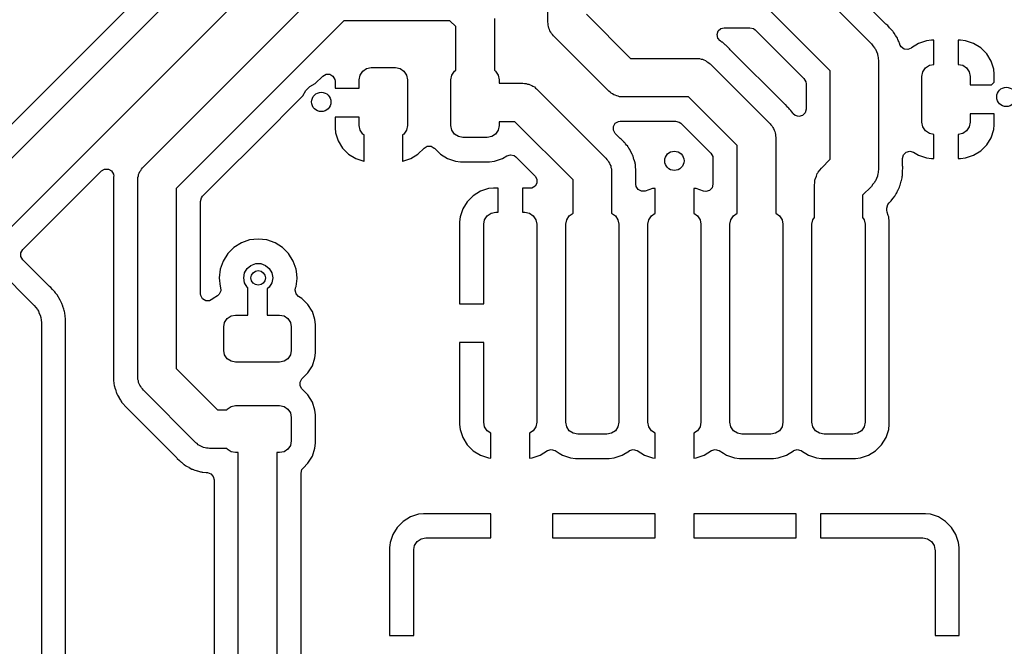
# Model space of a CAD drawing. Extents: x 44 to 146, y -87 to -25.
# Tile 16 of 40: x 55 to 75, y -50 to -37. Entities that reach past the tile are written whole.
import ezdxf

# ---------------------------------------------------------------- set-up
doc = ezdxf.new("R2010")
doc.units = 0
doc.layers.add('BLACK', color=7, linetype='CONTINUOUS')

msp = doc.modelspace()

# ---------------------------------------------------------------- linework, layer by layer
at = {"layer": 'BLACK', "linetype": 'CONTINUOUS'}
for p, q in [((65.45, -36.7), (65.45, -30.404886)), ((59.215091, -33.938888), (53.222695, -39.931285)), ((52.843145, -41.018651), (59.620549, -34.241247)), ((60.181208, -35.0948), (53.757357, -41.518651)), ((72.455908, -36.740987), (70.831778, -35.116858)), ((70.467553, -35.460447), (72.153553, -37.146447)), ((57.070357, -39.696757), (60.778758, -35.988357)), ((71.3, -37.707106), (69.906894, -36.314)), ((61.227285, -36.6712), (57.7532, -40.145285)), ((63.420714, -36.6712), (61.227285, -36.6712)), ((63.542, -36.792485), (63.420714, -36.6712)), ((64.342, -36.6268), (64.342, -37.697482)), ((65.454925, -36.731095), (65.45, -36.7)), ((66.25, -36.534314), (67.165685, -37.45)), ((63.542, -37.697482), (63.542, -36.792485)), ((65.454925, -36.762574), (65.454925, -36.731095)), ((65.464651, -36.792511), (65.454925, -36.762574)), ((65.469577, -36.823607), (65.464651, -36.792511)), ((65.483869, -36.851657), (65.469577, -36.823607)), ((65.493597, -36.881596), (65.483869, -36.851657)), ((65.512101, -36.907064), (65.493597, -36.881596)), ((65.526393, -36.935114), (65.512101, -36.907064)), ((68.955387, -36.955695), (68.979224, -36.882343)), ((68.979224, -36.882343), (69.036544, -36.830737)), ((69.036544, -36.830737), (69.104182, -36.8145)), ((69.104182, -36.8145), (69.637861, -36.8145)), ((69.637861, -36.8145), (69.712361, -36.834462)), ((69.712361, -36.834462), (69.74322, -36.858141)), ((69.74322, -36.858141), (70.755859, -37.870779)), ((72.470062, -36.753453), (72.455908, -36.740987)), ((72.492867, -36.771106), (72.470062, -36.753453)), ((72.530669, -36.815139), (72.492867, -36.771106)), ((72.538364, -36.823443), (72.530669, -36.815139)), ((72.579402, -36.864481), (72.538364, -36.823443)), ((72.591174, -36.882343), (72.579402, -36.864481)), ((72.595265, -36.888551), (72.591174, -36.882343)), ((72.606619, -36.903611), (72.595265, -36.888551)), ((72.611466, -36.909257), (72.606619, -36.903611)), ((72.625409, -36.925498), (72.611466, -36.909257)), ((65.548652, -36.957373), (65.526393, -36.935114)), ((65.567157, -36.982843), (65.548652, -36.957373)), ((66.717158, -38.132843), (65.567157, -36.982843)), ((68.971419, -37.031138), (68.955387, -36.955695)), ((69.020403, -37.085546), (68.971419, -37.031138)), ((69.020278, -37.085701), (69.020403, -37.085546)), ((69.021255, -37.086492), (69.020278, -37.085701)), ((69.023025, -37.088458), (69.021255, -37.086492)), ((69.026345, -37.090614), (69.023025, -37.088458)), ((69.026348, -37.090616), (69.026345, -37.090614)), ((69.026349, -37.090617), (69.026348, -37.090616)), ((69.035711, -37.098198), (69.026349, -37.090617)), ((69.05498, -37.111442), (69.035711, -37.098198)), ((69.065415, -37.117466), (69.05498, -37.111442)), ((69.065416, -37.117467), (69.065415, -37.117466)), ((69.115338, -37.162416), (69.065416, -37.117467)), ((72.653578, -36.976248), (72.625409, -36.925498)), ((72.659444, -36.98593), (72.653578, -36.976248)), ((72.691377, -37.034383), (72.659444, -36.98593)), ((72.691378, -37.034386), (72.691377, -37.034383)), ((72.702071, -37.061156), (72.691378, -37.034386)), ((72.710165, -37.0782), (72.702071, -37.061156)), ((72.724157, -37.103408), (72.710165, -37.0782)), ((72.724161, -37.103417), (72.724157, -37.103408)), ((72.741535, -37.158794), (72.724161, -37.103417)), ((73.297303, -37.085494), (73.130878, -37.140642)), ((73.400025, -37.075), (73.297303, -37.085494)), ((73.45, -37.075), (73.400025, -37.075)), ((73.45, -37.575), (73.45, -37.075)), ((73.999989, -37.075), (73.95, -37.075)), ((73.95, -37.075), (73.95, -37.575)), ((74.102688, -37.085492), (73.999989, -37.075)), ((74.102697, -37.085494), (74.102688, -37.085492)), ((74.269121, -37.140642), (74.102697, -37.085494)), ((69.121262, -37.167475), (69.115338, -37.162416)), ((69.136568, -37.179871), (69.121262, -37.167475)), ((69.13658, -37.179881), (69.136568, -37.179871)), ((69.136587, -37.179888), (69.13658, -37.179881)), ((69.150516, -37.193817), (69.136587, -37.179888)), ((69.156174, -37.199186), (69.150516, -37.193817)), ((69.198308, -37.237124), (69.156174, -37.199186)), ((69.206088, -37.244129), (69.198308, -37.237124)), ((69.213173, -37.253881), (69.206088, -37.244129)), ((69.228352, -37.271653), (69.213173, -37.253881)), ((70.350347, -38.393647), (69.228352, -37.271653)), ((72.153553, -37.146447), (72.185599, -37.189255)), ((72.185599, -37.189255), (72.220627, -37.22968)), ((72.220627, -37.22968), (72.228084, -37.246009)), ((72.228084, -37.246009), (72.238839, -37.260376)), ((72.238839, -37.260376), (72.257528, -37.310483)), ((72.257528, -37.310483), (72.279746, -37.359134)), ((72.745331, -37.169456), (72.741535, -37.158794)), ((72.747162, -37.17404), (72.745331, -37.169456)), ((72.768645, -37.211161), (72.747162, -37.17404)), ((72.830511, -37.257218), (72.768645, -37.211161)), ((72.907118, -37.266172), (72.830511, -37.257218)), ((72.974252, -37.237211), (72.907118, -37.266172)), ((72.974269, -37.237239), (72.974252, -37.237211)), ((72.974453, -37.237124), (72.974269, -37.237239)), ((72.977938, -37.235622), (72.974453, -37.237124)), ((72.981652, -37.232684), (72.977938, -37.235622)), ((73.130878, -37.140642), (72.981652, -37.232684)), ((74.41834, -37.23268), (74.269121, -37.140642)), ((74.542319, -37.356659), (74.41834, -37.23268)), ((67.165685, -37.45), (68.5332, -37.45)), ((68.5332, -37.45), (68.564296, -37.454925)), ((68.564296, -37.454925), (68.595774, -37.454925)), ((68.595774, -37.454925), (68.625711, -37.464651)), ((68.625711, -37.464651), (68.656807, -37.469577)), ((68.656807, -37.469577), (68.684857, -37.483869)), ((68.684857, -37.483869), (68.714796, -37.493597)), ((68.714796, -37.493597), (68.740264, -37.512101)), ((68.740264, -37.512101), (68.768314, -37.526393)), ((68.768314, -37.526393), (68.790573, -37.548652)), ((72.279746, -37.359134), (72.2823, -37.376899)), ((72.2823, -37.376899), (72.288573, -37.393717)), ((72.288573, -37.393717), (72.292388, -37.447061)), ((72.292388, -37.447061), (72.3, -37.5)), ((72.3, -37.5), (72.3, -37.825)), ((74.634357, -37.505878), (74.542319, -37.356659)), ((74.689505, -37.672303), (74.634357, -37.505878)), ((61.56103, -37.79648), (61.615223, -37.715374)), ((61.615223, -37.715374), (61.696329, -37.661181)), ((61.696329, -37.661181), (61.792, -37.642151)), ((61.792, -37.642151), (62.292, -37.642151)), ((62.292, -37.642151), (62.387671, -37.661181)), ((62.387671, -37.661181), (62.468777, -37.715374)), ((62.468777, -37.715374), (62.52297, -37.79648)), ((63.46103, -37.79648), (63.515223, -37.715374)), ((63.515223, -37.715374), (63.542, -37.697482)), ((64.342, -37.697482), (64.368777, -37.715374)), ((64.368777, -37.715374), (64.42297, -37.79648)), ((68.790573, -37.548652), (68.816043, -37.567157)), ((68.816043, -37.567157), (70.054843, -38.805957)), ((71.3, -37.825), (71.3, -37.707106)), ((73.2, -37.825), (73.21903, -37.729329)), ((73.21903, -37.729329), (73.273223, -37.648223)), ((73.273223, -37.648223), (73.354329, -37.59403)), ((73.354329, -37.59403), (73.45, -37.575)), ((73.95, -37.575), (74.045671, -37.59403)), ((74.045671, -37.59403), (74.126777, -37.648223)), ((74.126777, -37.648223), (74.18097, -37.729329)), ((74.18097, -37.729329), (74.2, -37.825)), ((74.699999, -37.775026), (74.689505, -37.672303)), ((60.632231, -37.974067), (60.787642, -37.818656)), ((60.787642, -37.818656), (60.854436, -37.780094)), ((60.854436, -37.780094), (60.931564, -37.780094)), ((60.931564, -37.780094), (60.998359, -37.818658)), ((60.998359, -37.818658), (61.036923, -37.885453)), ((61.036923, -37.885453), (61.042, -37.924017)), ((61.042, -37.924017), (61.042, -38.067151)), ((61.542, -37.892151), (61.56103, -37.79648)), ((61.542, -38.067151), (61.542, -37.892151)), ((62.52297, -37.79648), (62.542, -37.892151)), ((62.542, -37.892151), (62.542, -38.842151)), ((63.442, -37.892151), (63.46103, -37.79648)), ((63.442, -38.842151), (63.442, -37.892151)), ((64.42297, -37.79648), (64.442, -37.892151)), ((64.442, -37.892151), (64.442, -37.967151)), ((70.755859, -37.870779), (70.794423, -37.937574)), ((70.794423, -37.937574), (70.7995, -37.976138)), ((71.3, -38.3), (71.3, -37.825)), ((72.3, -37.825), (72.3, -38.3)), ((73.2, -38.775), (73.2, -37.825)), ((74.2, -37.825), (74.2, -38)), ((74.641279, -38), (74.699999, -37.94128)), ((74.699999, -37.94128), (74.699999, -37.775026)), ((60.376866, -38.229431), (60.433193, -38.118886)), ((60.433193, -38.118886), (60.521686, -38.030393)), ((60.521686, -38.030393), (60.632231, -37.974067)), ((61.042, -38.067151), (61.542, -38.067151)), ((64.442, -37.967151), (64.935551, -37.967151)), ((64.935551, -37.967151), (64.966647, -37.972076)), ((64.966647, -37.972076), (64.998125, -37.972076)), ((64.998125, -37.972076), (65.028062, -37.981802)), ((65.028062, -37.981802), (65.059158, -37.986728)), ((65.059158, -37.986728), (65.087208, -38.00102)), ((65.087208, -38.00102), (65.117147, -38.010748)), ((65.117147, -38.010748), (65.142615, -38.029252)), ((65.142615, -38.029252), (65.170665, -38.043544)), ((65.170665, -38.043544), (65.192924, -38.065803)), ((65.192924, -38.065803), (65.218394, -38.084308)), ((65.218394, -38.084308), (66.654843, -39.520758)), ((66.742624, -38.151345), (66.717158, -38.132843)), ((70.7995, -37.976138), (70.7995, -38.505984)), ((74.2, -38), (74.641279, -38)), ((59.989148, -38.617151), (60.376866, -38.229431)), ((66.764886, -38.173607), (66.742624, -38.151345)), ((66.792935, -38.187899), (66.764886, -38.173607)), ((66.818404, -38.206403), (66.792935, -38.187899)), ((66.848343, -38.216131), (66.818404, -38.206403)), ((66.876393, -38.230423), (66.848343, -38.216131)), ((66.907484, -38.235347), (66.876393, -38.230423)), ((66.937426, -38.245076), (66.907484, -38.235347)), ((66.96891, -38.245076), (66.937426, -38.245076)), ((67, -38.25), (66.96891, -38.245076)), ((68.367514, -38.25), (67, -38.25)), ((69.372, -39.254486), (68.367514, -38.25)), ((71.3, -39.542894), (71.3, -38.3)), ((72.3, -38.3), (72.3, -39.75)), ((70.368119, -38.408827), (70.350347, -38.393647)), ((70.377871, -38.415912), (70.368119, -38.408827)), ((70.377872, -38.415913), (70.377871, -38.415912)), ((70.377873, -38.415914), (70.377872, -38.415913)), ((70.422812, -38.465823), (70.377873, -38.415914)), ((70.428181, -38.471481), (70.422812, -38.465823)), ((70.442119, -38.485419), (70.428181, -38.471481)), ((70.454529, -38.500744), (70.442119, -38.485419)), ((70.459594, -38.506674), (70.454529, -38.500744)), ((70.482683, -38.532317), (70.459594, -38.506674)), ((70.504533, -38.556584), (70.482683, -38.532317)), ((70.7995, -38.505984), (70.779538, -38.580484)), ((59.841987, -38.764312), (59.989148, -38.617151)), ((61.042001, -38.667151), (61.042001, -38.892124)), ((61.542, -38.667151), (61.042001, -38.667151)), ((61.542, -38.842151), (61.542, -38.667151)), ((66.846759, -38.794141), (66.913554, -38.755577)), ((66.913554, -38.755577), (66.952118, -38.7505)), ((66.952118, -38.7505), (66.952808, -38.7505)), ((66.952808, -38.7505), (66.972516, -38.7505)), ((66.972516, -38.7505), (66.980312, -38.750704)), ((66.980312, -38.750704), (66.983005, -38.750845)), ((66.983005, -38.750845), (67.047388, -38.754219)), ((67.047388, -38.754219), (67.055585, -38.75292)), ((67.055585, -38.75292), (67.059291, -38.752334)), ((67.059291, -38.752334), (67.082597, -38.7505)), ((67.082597, -38.7505), (68.098483, -38.7505)), ((68.098483, -38.7505), (68.172983, -38.770462)), ((70.510556, -38.567017), (70.504533, -38.556584)), ((70.523806, -38.586294), (70.510556, -38.567017)), ((70.534711, -38.599759), (70.523806, -38.586294)), ((70.576, -38.635022), (70.534711, -38.599759)), ((70.6505, -38.654984), (70.576, -38.635022)), ((70.725, -38.635022), (70.6505, -38.654984)), ((70.779538, -38.580484), (70.725, -38.635022)), ((74.2, -38.6), (74.2, -38.775)), ((74.7, -38.6), (74.2, -38.6)), ((74.7, -38.824979), (74.7, -38.6)), ((58.297341, -40.308958), (59.841987, -38.764312)), ((61.042001, -38.892124), (61.052494, -38.994847)), ((61.56103, -38.937822), (61.542, -38.842151)), ((61.615223, -39.018928), (61.56103, -38.937822)), ((62.52297, -38.937822), (62.468777, -39.018928)), ((62.542, -38.842151), (62.52297, -38.937822)), ((63.46103, -38.937822), (63.442, -38.842151)), ((63.515223, -39.018928), (63.46103, -38.937822)), ((64.42297, -38.937822), (64.368777, -39.018928)), ((64.442, -38.842151), (64.42297, -38.937822)), ((64.769865, -38.767151), (64.442, -38.767151)), ((64.442, -38.767151), (64.442, -38.842151)), ((65.972, -39.969285), (64.769865, -38.767151)), ((66.808195, -38.860936), (66.846759, -38.794141)), ((66.808195, -38.938064), (66.808195, -38.860936)), ((66.846759, -39.004859), (66.808195, -38.938064)), ((68.172983, -38.770462), (68.203842, -38.794141)), ((68.203842, -38.794141), (68.827859, -39.418158)), ((70.054843, -38.805957), (70.073347, -38.831426)), ((70.073347, -38.831426), (70.095607, -38.853686)), ((70.095607, -38.853686), (70.109898, -38.881735)), ((70.109898, -38.881735), (70.128403, -38.907204)), ((70.128403, -38.907204), (70.138131, -38.937143)), ((70.138131, -38.937143), (70.152423, -38.965193)), ((73.21903, -38.870671), (73.2, -38.775)), ((73.273223, -38.951777), (73.21903, -38.870671)), ((73.354329, -39.00597), (73.273223, -38.951777)), ((74.126777, -38.951777), (74.045671, -39.00597)), ((74.18097, -38.870671), (74.126777, -38.951777)), ((74.2, -38.775), (74.18097, -38.870671)), ((74.634357, -39.094121), (74.689505, -38.927697)), ((74.689505, -38.927697), (74.689507, -38.927688)), ((74.689507, -38.927688), (74.699999, -38.824989)), ((74.699999, -38.824989), (74.7, -38.824979)), ((61.052494, -38.994847), (61.107642, -39.161272)), ((61.107642, -39.161272), (61.19968, -39.310491)), ((61.642, -39.036819), (61.615223, -39.018928)), ((61.642, -39.581932), (61.642, -39.036819)), ((62.468777, -39.018928), (62.442, -39.036819)), ((62.442, -39.036819), (62.442, -39.581931)), ((63.596329, -39.073121), (63.515223, -39.018928)), ((63.692, -39.092151), (63.596329, -39.073121)), ((64.192, -39.092151), (63.692, -39.092151)), ((64.287671, -39.073121), (64.192, -39.092151)), ((64.368777, -39.018928), (64.287671, -39.073121)), ((66.950347, -39.108447), (66.846759, -39.004859)), ((66.968119, -39.123627), (66.950347, -39.108447)), ((66.977871, -39.130712), (66.968119, -39.123627)), ((66.977872, -39.130713), (66.977871, -39.130712)), ((66.977873, -39.130714), (66.977872, -39.130713)), ((67.022812, -39.180623), (66.977873, -39.130714)), ((70.152423, -38.965193), (70.157347, -38.996284)), ((70.157347, -38.996284), (70.167076, -39.026226)), ((70.167076, -39.026226), (70.167076, -39.05771)), ((70.167076, -39.05771), (70.172, -39.0888)), ((70.172, -39.0888), (70.172, -40.661073)), ((73.45, -39.025), (73.354329, -39.00597)), ((73.45, -39.524999), (73.45, -39.025)), ((74.045671, -39.00597), (73.95, -39.025)), ((73.95, -39.025), (73.95, -39.524999)), ((74.542319, -39.24334), (74.634357, -39.094121)), ((61.19968, -39.310491), (61.323659, -39.43447)), ((62.76034, -39.43447), (62.886287, -39.308524)), ((62.886287, -39.308524), (62.953082, -39.26996)), ((62.953082, -39.26996), (63.03021, -39.26996)), ((63.03021, -39.26996), (63.097005, -39.308524)), ((63.097005, -39.308524), (63.099288, -39.310807)), ((63.099288, -39.310807), (63.223344, -39.434863)), ((67.028181, -39.186281), (67.022812, -39.180623)), ((67.042119, -39.200219), (67.028181, -39.186281)), ((67.054529, -39.215544), (67.042119, -39.200219)), ((67.059594, -39.221474), (67.054529, -39.215544)), ((67.082406, -39.24681), (67.059594, -39.221474)), ((67.104533, -39.271384), (67.082406, -39.24681)), ((67.108084, -39.277535), (67.104533, -39.271384)), ((67.110556, -39.281817), (67.108084, -39.277535)), ((67.123798, -39.301084), (67.110556, -39.281817)), ((67.131383, -39.310451), (67.123798, -39.301084)), ((67.146841, -39.34079), (67.131383, -39.310451)), ((67.161877, -39.3703), (67.146841, -39.34079)), ((69.372, -40.661073), (69.372, -39.254486)), ((74.269121, -39.459357), (74.41834, -39.367319)), ((74.41834, -39.367319), (74.542319, -39.24334)), ((61.323659, -39.43447), (61.472878, -39.526508)), ((61.472878, -39.526508), (61.639302, -39.581656)), ((62.444696, -39.581656), (62.611121, -39.526508)), ((62.611121, -39.526508), (62.76034, -39.43447)), ((63.223344, -39.434863), (63.372666, -39.526965)), ((63.372666, -39.526965), (63.539203, -39.58215)), ((64.344797, -39.58215), (64.511334, -39.526965)), ((64.511334, -39.526965), (64.603128, -39.470345)), ((64.603128, -39.470345), (64.677013, -39.448227)), ((64.677013, -39.448227), (64.752062, -39.466014)), ((64.752062, -39.466014), (64.786705, -39.491805)), ((64.786705, -39.491805), (65.082944, -39.788044)), ((66.654843, -39.520758), (66.673345, -39.546224)), ((66.673345, -39.546224), (66.695607, -39.568486)), ((66.695607, -39.568486), (66.709899, -39.596535)), ((67.165594, -39.377146), (67.161877, -39.3703)), ((67.199179, -39.435316), (67.165594, -39.377146)), ((67.202902, -39.446776), (67.199179, -39.435316)), ((67.211854, -39.468385), (67.202902, -39.446776)), ((67.217319, -39.479109), (67.211854, -39.468385)), ((67.217322, -39.479117), (67.217319, -39.479109)), ((67.234704, -39.54399), (67.217322, -39.479117)), ((67.236912, -39.551447), (67.234704, -39.54399)), ((67.257674, -39.615344), (67.236912, -39.551447)), ((68.827859, -39.418158), (68.866423, -39.484953)), ((68.866423, -39.484953), (68.8715, -39.523517)), ((68.8715, -39.523517), (68.8715, -40.058223)), ((71.118447, -39.724447), (71.3, -39.542894)), ((72.8005, -39.522547), (72.820462, -39.448047)), ((72.8005, -39.677093), (72.8005, -39.522547)), ((72.820462, -39.448047), (72.875, -39.393509)), ((72.875, -39.393509), (72.9495, -39.373547)), ((72.9495, -39.373547), (73.024, -39.393509)), ((73.024, -39.393509), (73.027721, -39.39573)), ((73.027721, -39.39573), (73.130878, -39.459357)), ((73.130878, -39.459357), (73.297302, -39.514505)), ((73.297302, -39.514505), (73.297311, -39.514507)), ((73.297311, -39.514507), (73.400016, -39.524999)), ((73.400016, -39.524999), (73.45, -39.524999)), ((73.95, -39.524999), (73.999974, -39.524999)), ((73.999974, -39.524999), (74.102696, -39.514505)), ((74.102696, -39.514505), (74.269121, -39.459357)), ((56.20173, -39.782091), (56.268523, -39.743529)), ((56.268523, -39.743529), (56.345651, -39.743529)), ((56.345651, -39.743529), (56.412446, -39.782093)), ((56.996797, -39.798004), (57.015301, -39.772535)), ((57.015301, -39.772535), (57.029593, -39.744486)), ((57.029593, -39.744486), (57.051852, -39.722226)), ((57.051852, -39.722226), (57.070357, -39.696757)), ((61.639302, -39.581656), (61.639311, -39.581658)), ((61.639311, -39.581658), (61.642, -39.581932)), ((62.442, -39.581931), (62.444696, -39.581656)), ((63.539203, -39.58215), (63.641991, -39.592651)), ((63.641991, -39.592651), (64.242008, -39.59265)), ((64.242008, -39.59265), (64.344797, -39.58215)), ((66.709899, -39.596535), (66.728403, -39.622004)), ((66.728403, -39.622004), (66.738131, -39.651943)), ((66.738131, -39.651943), (66.752423, -39.679993)), ((66.752423, -39.679993), (66.757347, -39.711084)), ((66.757347, -39.711084), (66.767076, -39.741026)), ((66.767076, -39.741026), (66.767076, -39.77251)), ((66.767076, -39.77251), (66.772, -39.8036)), ((67.258181, -39.620166), (67.257674, -39.615344)), ((67.258933, -39.627322), (67.258181, -39.620166)), ((67.263192, -39.650309), (67.258933, -39.627322)), ((67.266313, -39.661955), (67.263192, -39.650309)), ((67.269827, -39.729025), (67.266313, -39.661955)), ((67.27044, -39.736807), (67.269827, -39.729025)), ((67.2725, -39.756401), (67.27044, -39.736807)), ((67.2725, -39.776115), (67.2725, -39.756401)), ((67.272704, -39.783911), (67.2725, -39.776115)), ((71.051373, -39.80768), (71.0864, -39.767255)), ((71.0864, -39.767255), (71.118447, -39.724447)), ((72.3, -39.75), (72.292388, -39.802938)), ((72.801694, -39.695917), (72.8005, -39.677093)), ((72.80093, -39.782396), (72.805337, -39.724523)), ((72.805337, -39.724523), (72.801694, -39.695917)), ((54.570528, -41.413293), (56.20173, -39.782091)), ((56.412446, -39.782093), (56.45101, -39.848888)), ((56.452496, -39.959911), (56.448981, -40.026989)), ((56.45101, -39.848888), (56.455883, -39.895247)), ((56.4527, -39.952115), (56.452496, -39.959911)), ((56.454758, -39.912813), (56.4527, -39.932398)), ((56.4527, -39.932398), (56.4527, -39.952115)), ((56.45537, -39.90504), (56.454758, -39.912813)), ((56.455883, -39.895247), (56.45537, -39.90504)), ((56.9532, -39.9796), (56.958125, -39.948504)), ((56.9532, -44.0436), (56.9532, -39.9796)), ((56.958125, -39.917026), (56.967851, -39.887088)), ((56.958125, -39.948504), (56.958125, -39.917026)), ((56.967851, -39.887088), (56.972777, -39.855993)), ((56.972777, -39.855993), (56.987069, -39.827942)), ((56.987069, -39.827942), (56.996797, -39.798004)), ((65.082944, -39.788044), (65.184786, -39.889885)), ((65.184786, -39.889885), (65.22335, -39.95668)), ((65.22335, -39.95668), (65.22335, -40.033808)), ((65.972, -40.661073), (65.972, -39.969285)), ((66.772, -39.8036), (66.772, -40.661073)), ((67.2725, -39.886193), (67.274335, -39.862881)), ((67.2725, -40.058223), (67.2725, -39.886193)), ((67.273217, -39.79371), (67.272704, -39.783911)), ((67.276219, -39.850988), (67.273217, -39.79371)), ((67.274335, -39.862881), (67.274616, -39.861106)), ((67.274616, -39.861106), (67.276219, -39.850988)), ((70.979611, -40.025061), (70.983427, -39.971717)), ((70.983427, -39.971717), (70.989699, -39.954899)), ((70.989699, -39.954899), (70.992254, -39.937134)), ((70.992254, -39.937134), (71.014471, -39.888483)), ((71.014471, -39.888483), (71.033161, -39.838376)), ((71.033161, -39.838376), (71.043915, -39.824009)), ((71.043915, -39.824009), (71.051373, -39.80768)), ((72.257528, -39.939516), (72.238839, -39.989624)), ((72.279746, -39.890866), (72.257528, -39.939516)), ((72.2823, -39.8731), (72.279746, -39.890866)), ((72.288573, -39.856283), (72.2823, -39.8731)), ((72.292388, -39.802938), (72.288573, -39.856283)), ((72.773919, -39.983221), (72.789887, -39.927418)), ((72.789887, -39.927418), (72.792076, -39.89866)), ((72.792076, -39.89866), (72.794696, -39.879981)), ((72.794696, -39.879981), (72.8005, -39.851741)), ((72.8005, -39.79371), (72.80093, -39.782396)), ((72.8005, -39.851741), (72.8005, -39.79371)), ((56.448981, -40.026989), (56.450865, -40.038881)), ((56.450865, -40.038881), (56.4527, -40.062193)), ((56.4527, -40.062193), (56.4527, -43.961002)), ((57.7532, -40.145285), (57.7532, -43.877914)), ((64.219303, -40.149645), (64.052878, -40.204793)), ((64.322026, -40.139151), (64.219303, -40.149645)), ((64.421999, -40.13915), (64.322026, -40.139151)), ((64.422, -40.139151), (64.421999, -40.13915)), ((64.422, -40.639151), (64.422, -40.139151)), ((65.021976, -40.139151), (64.922, -40.139151)), ((64.922, -40.139151), (64.922, -40.639151)), ((65.064285, -40.143473), (65.021976, -40.139151)), ((65.117991, -40.139167), (65.064285, -40.143473)), ((65.184786, -40.100603), (65.117991, -40.139167)), ((65.22335, -40.033808), (65.184786, -40.100603)), ((67.280063, -40.10509), (67.2725, -40.058223)), ((67.322446, -40.16953), (67.280063, -40.10509)), ((67.39137, -40.204145), (67.322446, -40.16953)), ((67.6193, -40.149645), (67.468367, -40.19966)), ((67.619303, -40.149645), (67.6193, -40.149645)), ((67.672, -40.144261), (67.619303, -40.149645)), ((67.672, -40.661073), (67.672, -40.144261)), ((68.524688, -40.149643), (68.472, -40.14426)), ((68.472, -40.14426), (68.472, -40.661073)), ((68.524697, -40.149645), (68.524688, -40.149643)), ((68.675632, -40.19966), (68.524697, -40.149645)), ((68.851538, -40.132723), (68.797, -40.187261)), ((68.8715, -40.058223), (68.851538, -40.132723)), ((70.972, -40.078), (70.979611, -40.025061)), ((70.972, -40.747129), (70.972, -40.078)), ((72.153553, -40.103553), (71.972, -40.285106)), ((72.185599, -40.060744), (72.153553, -40.103553)), ((72.220627, -40.02032), (72.185599, -40.060744)), ((72.228084, -40.00399), (72.220627, -40.02032)), ((72.238839, -39.989624), (72.228084, -40.00399)), ((72.679295, -40.238049), (72.702187, -40.184701)), ((72.702187, -40.184701), (72.707024, -40.174515)), ((72.707024, -40.174515), (72.733909, -40.123049)), ((72.733909, -40.123049), (72.741844, -40.095315)), ((72.741844, -40.095315), (72.748166, -40.07756)), ((72.748166, -40.07756), (72.75954, -40.051058)), ((72.75954, -40.051058), (72.771226, -39.994187)), ((72.771226, -39.994187), (72.773919, -39.983221)), ((58.2537, -40.414317), (58.273662, -40.339817)), ((58.273662, -40.339817), (58.297341, -40.308958)), ((63.903659, -40.296831), (63.77968, -40.42081)), ((64.052878, -40.204793), (63.903659, -40.296831)), ((67.468367, -40.19966), (67.39137, -40.204145)), ((68.7225, -40.207223), (68.675632, -40.19966)), ((68.797, -40.187261), (68.7225, -40.207223)), ((71.972, -40.285106), (71.972, -40.747129)), ((72.563053, -40.405059), (72.596226, -40.357395)), ((72.596226, -40.357395), (72.603014, -40.348394)), ((72.603014, -40.348394), (72.639698, -40.303407)), ((72.639698, -40.303407), (72.65305, -40.277843)), ((72.65305, -40.277843), (72.662822, -40.261715)), ((72.662822, -40.261715), (72.666818, -40.255974)), ((72.666818, -40.255974), (72.679295, -40.238049)), ((58.2537, -42.328554), (58.2537, -40.414317)), ((63.687642, -40.570029), (63.632494, -40.736453)), ((63.77968, -40.42081), (63.687642, -40.570029)), ((72.4725, -40.555076), (72.492462, -40.480576)), ((72.4725, -40.593109), (72.4725, -40.555076)), ((72.480063, -40.639976), (72.4725, -40.593109)), ((72.492462, -40.480576), (72.518845, -40.447081)), ((72.518845, -40.447081), (72.521677, -40.444389)), ((72.521677, -40.444389), (72.563053, -40.405059)), ((63.632492, -40.736462), (63.622, -40.839161)), ((63.632494, -40.736453), (63.632492, -40.736462)), ((64.122, -40.889151), (64.14103, -40.79348)), ((64.14103, -40.79348), (64.195223, -40.712374)), ((64.195223, -40.712374), (64.276329, -40.658181)), ((64.276329, -40.658181), (64.372, -40.639151)), ((64.372, -40.639151), (64.422, -40.639151)), ((64.922, -40.639151), (64.972, -40.639151)), ((64.972, -40.639151), (65.067671, -40.658181)), ((65.067671, -40.658181), (65.148777, -40.712374)), ((65.148777, -40.712374), (65.20297, -40.79348)), ((65.20297, -40.79348), (65.222, -40.889151)), ((65.822, -40.889151), (65.84103, -40.79348)), ((65.84103, -40.79348), (65.895223, -40.712374)), ((65.895223, -40.712374), (65.972, -40.661073)), ((66.772, -40.661073), (66.848777, -40.712374)), ((66.848777, -40.712374), (66.90297, -40.79348)), ((66.90297, -40.79348), (66.922, -40.889151)), ((67.522, -40.889151), (67.54103, -40.79348)), ((67.54103, -40.79348), (67.595223, -40.712374)), ((67.595223, -40.712374), (67.672, -40.661073)), ((68.472, -40.661073), (68.548777, -40.712374)), ((68.548777, -40.712374), (68.60297, -40.79348)), ((68.60297, -40.79348), (68.622, -40.889151)), ((69.222, -40.889151), (69.24103, -40.79348)), ((69.24103, -40.79348), (69.295223, -40.712374)), ((69.295223, -40.712374), (69.372, -40.661073)), ((70.172, -40.661073), (70.248777, -40.712374)), ((70.248777, -40.712374), (70.30297, -40.79348)), ((70.30297, -40.79348), (70.322, -40.889151)), ((70.922, -40.889151), (70.94103, -40.79348)), ((70.94103, -40.79348), (70.972, -40.747129)), ((71.972, -40.747129), (72.00297, -40.79348)), ((72.00297, -40.79348), (72.022, -40.889151)), ((72.503126, -40.709577), (72.480063, -40.639976)), ((72.511999, -40.736354), (72.503126, -40.709577)), ((72.522499, -40.839143), (72.511999, -40.736354)), ((63.622, -40.839161), (63.622, -42.539151)), ((64.122, -42.539151), (64.122, -40.889151)), ((65.222, -40.889151), (65.222, -44.989151)), ((65.822, -44.989151), (65.822, -40.889151)), ((66.922, -40.889151), (66.922, -44.989151)), ((67.522, -44.989151), (67.522, -40.889151)), ((68.622, -40.889151), (68.622, -44.989151)), ((69.222, -44.989151), (69.222, -40.889151)), ((70.322, -40.889151), (70.322, -44.989151)), ((70.922, -44.989151), (70.922, -40.889151)), ((72.022, -40.889151), (72.022, -44.989151)), ((72.5225, -42.975), (72.522499, -40.839143)), ((59.449999, -41.194435), (59.270747, -41.214631)), ((59.450001, -41.194435), (59.449999, -41.194435)), ((59.629253, -41.214631), (59.450001, -41.194435)), ((58.947738, -41.370184), (58.820184, -41.497738)), ((59.100477, -41.274211), (58.947738, -41.370184)), ((59.270747, -41.214631), (59.100477, -41.274211)), ((59.629254, -41.214631), (59.629253, -41.214631)), ((59.629255, -41.214632), (59.629254, -41.214631)), ((59.799522, -41.274211), (59.629255, -41.214632)), ((59.952262, -41.370184), (59.799522, -41.274211)), ((60.079816, -41.497738), (59.952262, -41.370184)), ((53.757357, -41.518651), (54.811153, -42.572447)), ((54.531966, -41.480086), (54.570528, -41.413293)), ((54.531966, -41.557214), (54.531966, -41.480086)), ((54.57053, -41.624009), (54.531966, -41.557214)), ((58.820184, -41.497738), (58.724211, -41.650477)), ((60.175789, -41.650478), (60.079816, -41.497738)), ((55.113508, -42.166987), (54.57053, -41.624009)), ((58.724211, -41.650477), (58.664631, -41.820747)), ((59.168092, -41.897394), (59.220187, -41.807164)), ((59.220187, -41.807164), (59.3, -41.740192)), ((59.3, -41.740192), (59.397906, -41.704558)), ((59.397906, -41.704558), (59.502094, -41.704558)), ((59.502094, -41.704558), (59.6, -41.740192)), ((59.6, -41.740192), (59.679813, -41.807164)), ((59.679813, -41.807164), (59.731908, -41.897394)), ((60.235368, -41.820745), (60.175789, -41.650478)), ((58.664631, -41.820747), (58.644435, -41.999998)), ((58.644435, -41.999998), (58.644435, -42.000001)), ((58.644435, -42.000001), (58.664631, -42.179253)), ((59.15, -42), (59.168092, -41.897394)), ((59.168092, -42.102606), (59.15, -42)), ((59.731908, -41.897394), (59.75, -42)), ((59.75, -42), (59.731908, -42.102606)), ((60.240782, -41.8688), (60.235368, -41.820745)), ((60.235368, -42.179255), (60.254313, -42.01111)), ((60.255565, -41.999998), (60.240782, -41.8688)), ((60.254313, -42.01111), (60.255565, -42.000001)), ((60.255565, -42.000001), (60.255565, -41.999998)), ((55.127662, -42.179453), (55.113508, -42.166987)), ((55.150467, -42.197106), (55.127662, -42.179453)), ((55.188269, -42.241139), (55.150467, -42.197106)), ((58.664631, -42.179253), (58.664632, -42.179255)), ((58.664632, -42.179255), (58.669783, -42.193976)), ((58.669783, -42.193976), (58.675545, -42.270889)), ((59.220187, -42.192836), (59.168092, -42.102606)), ((59.236, -42.206104), (59.220187, -42.192836)), ((59.236, -42.771), (59.236, -42.206104)), ((59.679813, -42.192836), (59.636, -42.229599)), ((59.731908, -42.102606), (59.679813, -42.192836)), ((60.216948, -42.253053), (60.225246, -42.208181)), ((60.225246, -42.208181), (60.235368, -42.179255)), ((55.195964, -42.249443), (55.188269, -42.241139)), ((55.237002, -42.290481), (55.195964, -42.249443)), ((55.250763, -42.311362), (55.237002, -42.290481)), ((55.252865, -42.314551), (55.250763, -42.311362)), ((55.264219, -42.329611), (55.252865, -42.314551)), ((55.275601, -42.342869), (55.264219, -42.329611)), ((55.283009, -42.351498), (55.275601, -42.342869)), ((55.311178, -42.402248), (55.283009, -42.351498)), ((55.317044, -42.41193), (55.311178, -42.402248)), ((55.348417, -42.459534), (55.317044, -42.41193)), ((58.258777, -42.367118), (58.2537, -42.328554)), ((58.297341, -42.433913), (58.258777, -42.367118)), ((58.514997, -42.426974), (58.508056, -42.433914)), ((58.514999, -42.426972), (58.514997, -42.426973)), ((58.514997, -42.426973), (58.514997, -42.426974)), ((58.607365, -42.37), (58.514999, -42.426972)), ((58.642078, -42.340378), (58.607365, -42.37)), ((58.675545, -42.270889), (58.642078, -42.340378)), ((59.636, -42.229599), (59.636, -42.771)), ((60.234735, -42.328103), (60.216948, -42.253053)), ((60.287663, -42.384204), (60.234735, -42.328103)), ((60.355272, -42.425906), (60.287663, -42.384204)), ((60.357003, -42.426974), (60.355272, -42.425906)), ((60.480026, -42.549997), (60.357003, -42.426974)), ((54.811153, -42.572447), (54.843199, -42.615255)), ((54.843199, -42.615255), (54.878227, -42.65568)), ((55.348977, -42.460383), (55.348417, -42.459534)), ((55.353808, -42.472477), (55.348977, -42.460383)), ((55.359671, -42.487156), (55.353808, -42.472477)), ((55.367765, -42.5042), (55.359671, -42.487156)), ((55.381757, -42.529408), (55.367765, -42.5042)), ((55.381761, -42.529417), (55.381757, -42.529408)), ((55.399135, -42.584794), (55.381761, -42.529417)), ((55.40292, -42.595429), (55.399135, -42.584794)), ((55.424458, -42.649347), (55.40292, -42.595429)), ((58.364136, -42.472477), (58.297341, -42.433913)), ((58.441264, -42.472477), (58.364136, -42.472477)), ((58.508056, -42.433914), (58.441264, -42.472477)), ((60.565858, -42.689151), (60.480026, -42.549997)), ((63.622, -42.539151), (64.122, -42.539151)), ((54.878227, -42.65568), (54.885684, -42.672009)), ((54.885684, -42.672009), (54.896439, -42.686376)), ((54.896439, -42.686376), (54.915128, -42.736483)), ((54.915128, -42.736483), (54.937346, -42.785134)), ((54.937346, -42.785134), (54.9399, -42.802899)), ((54.9399, -42.802899), (54.946173, -42.819717)), ((54.946173, -42.819717), (54.949988, -42.873061)), ((55.429546, -42.67774), (55.424458, -42.649347)), ((55.434038, -42.696038), (55.429546, -42.67774)), ((55.442674, -42.723562), (55.434038, -42.696038)), ((55.444439, -42.740923), (55.442674, -42.723562)), ((55.448546, -42.7813), (55.444439, -42.740923)), ((55.450117, -42.792508), (55.448546, -42.7813)), ((55.460357, -42.849637), (55.450117, -42.792508)), ((58.807393, -42.842393), (58.886471, -42.789554)), ((58.886471, -42.789554), (58.97975, -42.771)), ((58.97975, -42.771), (59.236, -42.771)), ((59.636, -42.771), (59.89225, -42.771)), ((59.89225, -42.771), (59.985529, -42.789554)), ((59.985529, -42.789554), (60.064607, -42.842393)), ((60.571362, -42.698075), (60.565858, -42.689151)), ((60.626087, -42.863225), (60.571362, -42.698075)), ((54.949988, -42.873061), (54.9576, -42.926)), ((54.9576, -42.926), (54.9576, -50.292)), ((55.4581, -42.940579), (55.458148, -42.936803)), ((55.4581, -50.219093), (55.4581, -42.940579)), ((55.458148, -42.936803), (55.460357, -42.849644)), ((55.460356, -42.849642), (55.460357, -42.849637)), ((55.460357, -42.849644), (55.460356, -42.849642)), ((58.736, -43.01475), (58.754554, -42.921471)), ((58.736, -43.50225), (58.736, -43.01475)), ((58.754554, -42.921471), (58.807393, -42.842393)), ((60.064607, -42.842393), (60.117446, -42.921471)), ((60.117446, -42.921471), (60.136, -43.01475)), ((60.136, -43.01475), (60.136, -43.50225)), ((60.6365, -42.965152), (60.626087, -42.863225)), ((60.6365, -43.189151), (60.6365, -42.965152)), ((72.5225, -43.206), (72.5225, -42.975)), ((60.6365, -43.551848), (60.6365, -43.189151)), ((72.5225, -45.03916), (72.5225, -43.206)), ((63.622001, -43.339151), (63.622001, -45.039124)), ((64.122, -43.339151), (63.622001, -43.339151)), ((64.122, -44.989151), (64.122, -43.339151)), ((58.754554, -43.595529), (58.736, -43.50225)), ((58.807393, -43.674607), (58.754554, -43.595529)), ((60.117446, -43.595529), (60.064607, -43.674607)), ((60.136, -43.50225), (60.117446, -43.595529)), ((60.626087, -43.653775), (60.6365, -43.551848)), ((58.886471, -43.727446), (58.807393, -43.674607)), ((58.97975, -43.746), (58.886471, -43.727446)), ((59.89225, -43.746), (58.97975, -43.746)), ((59.985529, -43.727446), (59.89225, -43.746)), ((60.064607, -43.674607), (59.985529, -43.727446)), ((60.480026, -43.967003), (60.571362, -43.818925)), ((60.571362, -43.818925), (60.626087, -43.653775)), ((56.450866, -43.984307), (56.448981, -43.996206)), ((56.448981, -43.996206), (56.448981, -43.99621)), ((56.448981, -43.99621), (56.452496, -44.063287)), ((56.4527, -43.961002), (56.450866, -43.984307)), ((56.958125, -44.074695), (56.9532, -44.0436)), ((57.7532, -43.877914), (58.608785, -44.7335)), ((60.357003, -44.090026), (60.480026, -43.967003)), ((56.452496, -44.063287), (56.4527, -44.071083)), ((56.4527, -44.071083), (56.4527, -44.090801)), ((56.4527, -44.090801), (56.454758, -44.110387)), ((56.454758, -44.110387), (56.45537, -44.118154)), ((56.45537, -44.118154), (56.458887, -44.185246)), ((56.458887, -44.185246), (56.458888, -44.185255)), ((56.458888, -44.185255), (56.462005, -44.196886)), ((56.462005, -44.196886), (56.466265, -44.21987)), ((56.466265, -44.21987), (56.467524, -44.231849)), ((56.467524, -44.231849), (56.467525, -44.231855)), ((56.467525, -44.231855), (56.488282, -44.29574)), ((56.958125, -44.106174), (56.958125, -44.074695)), ((56.967851, -44.136111), (56.958125, -44.106174)), ((56.972777, -44.167207), (56.967851, -44.136111)), ((56.987069, -44.195257), (56.972777, -44.167207)), ((56.996797, -44.225196), (56.987069, -44.195257)), ((57.015301, -44.250664), (56.996797, -44.225196)), ((57.029593, -44.278714), (57.015301, -44.250664)), ((60.317823, -44.157436), (60.356387, -44.090641)), ((60.317823, -44.234564), (60.317823, -44.157436)), ((60.356387, -44.301359), (60.317823, -44.234564)), ((60.356387, -44.090641), (60.357, -44.090027)), ((60.357, -44.090027), (60.357003, -44.090026)), ((56.488282, -44.29574), (56.490496, -44.303215)), ((56.490496, -44.303215), (56.50116, -44.343009)), ((56.50116, -44.343009), (56.50788, -44.368088)), ((56.50788, -44.368088), (56.51335, -44.378825)), ((56.51335, -44.378825), (56.522296, -44.40042)), ((56.522296, -44.40042), (56.526021, -44.411884)), ((56.526021, -44.411884), (56.536897, -44.430722)), ((56.536897, -44.430722), (56.559606, -44.470056)), ((57.051852, -44.300973), (57.029593, -44.278714)), ((57.070357, -44.326443), (57.051852, -44.300973)), ((58.160257, -45.416342), (57.070357, -44.326443)), ((60.357, -44.301972), (60.356387, -44.301359)), ((60.357003, -44.301974), (60.357, -44.301972)), ((60.480026, -44.424997), (60.357003, -44.301974)), ((60.571362, -44.573075), (60.480026, -44.424997)), ((56.559606, -44.470056), (56.563327, -44.47691)), ((56.563327, -44.47691), (56.58283, -44.515186)), ((56.58283, -44.515186), (56.593817, -44.536749)), ((56.593817, -44.536749), (56.601398, -44.546111)), ((56.601398, -44.546111), (56.614642, -44.56538)), ((56.614642, -44.56538), (56.620666, -44.575815)), ((56.620666, -44.575815), (56.620667, -44.575816)), ((56.620667, -44.575816), (56.665616, -44.625738)), ((56.665616, -44.625738), (56.670675, -44.631662)), ((56.670675, -44.631662), (56.683071, -44.646968)), ((56.683071, -44.646968), (56.683081, -44.64698)), ((56.683081, -44.64698), (56.683088, -44.646987)), ((56.683088, -44.646987), (56.697017, -44.660916)), ((56.697017, -44.660916), (56.702386, -44.666574)), ((56.702386, -44.666574), (56.747329, -44.716488)), ((58.807393, -44.717393), (58.886471, -44.664554)), ((58.886471, -44.664554), (58.97975, -44.646)), ((58.97975, -44.646), (59.89225, -44.646)), ((59.89225, -44.646), (59.985529, -44.664554)), ((59.985529, -44.664554), (60.064607, -44.717393)), ((60.626087, -44.738225), (60.571362, -44.573075)), ((56.747329, -44.716488), (56.757081, -44.723573)), ((56.757081, -44.723573), (56.774853, -44.738752)), ((56.774853, -44.738752), (57.747944, -45.711843)), ((58.608785, -44.7335), (58.79663, -44.7335)), ((58.79663, -44.7335), (58.807393, -44.717393)), ((60.064607, -44.717393), (60.117446, -44.796471)), ((60.117446, -44.796471), (60.136, -44.88975)), ((60.6365, -44.840152), (60.626087, -44.738225)), ((60.6365, -45.426848), (60.6365, -44.840152)), ((60.136, -44.88975), (60.136, -45.37725)), ((63.622001, -45.039124), (63.632494, -45.141847)), ((64.14103, -45.084822), (64.122, -44.989151)), ((65.222, -44.989151), (65.20297, -45.084822)), ((65.84103, -45.084822), (65.822, -44.989151)), ((66.922, -44.989151), (66.90297, -45.084822)), ((67.54103, -45.084822), (67.522, -44.989151)), ((68.622, -44.989151), (68.60297, -45.084822)), ((69.24103, -45.084822), (69.222, -44.989151)), ((70.322, -44.989151), (70.30297, -45.084822)), ((70.94103, -45.084822), (70.922, -44.989151)), ((72.022, -44.989151), (72.00297, -45.084822)), ((72.511999, -45.141948), (72.5225, -45.03916)), ((63.632494, -45.141847), (63.687642, -45.308272)), ((64.195223, -45.165928), (64.14103, -45.084822)), ((64.272, -45.217228), (64.195223, -45.165928)), ((64.272, -45.73404), (64.272, -45.217228)), ((65.148777, -45.165928), (65.072, -45.217228)), ((65.072, -45.217228), (65.072, -45.734039)), ((65.20297, -45.084822), (65.148777, -45.165928)), ((65.895223, -45.165928), (65.84103, -45.084822)), ((65.976329, -45.220121), (65.895223, -45.165928)), ((66.072, -45.239151), (65.976329, -45.220121)), ((66.672, -45.239151), (66.072, -45.239151)), ((66.767671, -45.220121), (66.672, -45.239151)), ((66.848777, -45.165928), (66.767671, -45.220121)), ((66.90297, -45.084822), (66.848777, -45.165928)), ((67.595223, -45.165928), (67.54103, -45.084822)), ((67.672, -45.217228), (67.595223, -45.165928)), ((67.672, -45.73404), (67.672, -45.217228)), ((68.548777, -45.165928), (68.472, -45.217228)), ((68.472, -45.217228), (68.472, -45.734039)), ((68.60297, -45.084822), (68.548777, -45.165928)), ((69.295223, -45.165928), (69.24103, -45.084822)), ((69.376329, -45.220121), (69.295223, -45.165928)), ((69.472, -45.239151), (69.376329, -45.220121)), ((70.072, -45.239151), (69.472, -45.239151)), ((70.167671, -45.220121), (70.072, -45.239151)), ((70.248777, -45.165928), (70.167671, -45.220121)), ((70.30297, -45.084822), (70.248777, -45.165928)), ((70.995223, -45.165928), (70.94103, -45.084822)), ((71.076329, -45.220121), (70.995223, -45.165928)), ((71.172, -45.239151), (71.076329, -45.220121)), ((71.772, -45.239151), (71.172, -45.239151)), ((71.867671, -45.220121), (71.772, -45.239151)), ((71.948777, -45.165928), (71.867671, -45.220121)), ((72.00297, -45.084822), (71.948777, -45.165928)), ((72.456814, -45.308485), (72.47752, -45.246)), ((72.47752, -45.246), (72.511999, -45.141948)), ((58.185724, -45.434845), (58.160257, -45.416342)), ((58.207986, -45.457107), (58.185724, -45.434845)), ((58.236033, -45.471398), (58.207986, -45.457107)), ((58.261503, -45.489903), (58.236033, -45.471398)), ((60.117446, -45.470529), (60.064607, -45.549607)), ((60.136, -45.37725), (60.117446, -45.470529)), ((60.626087, -45.528775), (60.6365, -45.426848)), ((63.687642, -45.308272), (63.77968, -45.457491)), ((63.77968, -45.457491), (63.903659, -45.58147)), ((72.240656, -45.581863), (72.364712, -45.457807)), ((72.364712, -45.457807), (72.456814, -45.308485)), ((58.291443, -45.499631), (58.261503, -45.489903)), ((58.319493, -45.513923), (58.291443, -45.499631)), ((58.350588, -45.518847), (58.319493, -45.513923)), ((58.380526, -45.528575), (58.350588, -45.518847)), ((58.412004, -45.528575), (58.380526, -45.528575)), ((58.4431, -45.5335), (58.412004, -45.528575)), ((58.79663, -45.5335), (58.4431, -45.5335)), ((58.807393, -45.549607), (58.79663, -45.5335)), ((58.886471, -45.602446), (58.807393, -45.549607)), ((58.97975, -45.621), (58.886471, -45.602446)), ((59.036, -45.621), (58.97975, -45.621)), ((59.036, -50.634314), (59.036, -45.621)), ((59.89225, -45.621), (59.836, -45.621)), ((59.836, -45.621), (59.836, -50.8)), ((59.985529, -45.602446), (59.89225, -45.621)), ((60.064607, -45.549607), (59.985529, -45.602446)), ((60.571362, -45.693925), (60.626087, -45.528775)), ((63.903659, -45.58147), (64.052878, -45.673508)), ((64.052878, -45.673508), (64.219302, -45.728656)), ((65.124696, -45.728656), (65.291121, -45.673508)), ((65.291121, -45.673508), (65.443303, -45.579643)), ((65.443303, -45.579643), (65.517191, -45.557523)), ((65.517191, -45.557523), (65.59224, -45.57531)), ((65.59224, -45.57531), (65.599744, -45.579643)), ((65.599744, -45.579643), (65.687622, -45.633846)), ((65.687622, -45.633846), (65.752666, -45.673965)), ((65.752666, -45.673965), (65.919203, -45.72915)), ((66.824797, -45.72915), (66.991334, -45.673965)), ((66.991334, -45.673965), (67.140656, -45.581863)), ((67.140656, -45.581863), (67.140658, -45.58186)), ((67.140658, -45.58186), (67.144254, -45.579643)), ((67.144254, -45.579643), (67.218142, -45.557523)), ((67.218142, -45.557523), (67.293191, -45.57531)), ((67.293191, -45.57531), (67.300695, -45.579643)), ((67.300695, -45.579643), (67.452874, -45.673507)), ((67.452874, -45.673507), (67.452877, -45.673508)), ((67.452877, -45.673508), (67.619302, -45.728656)), ((68.524696, -45.728656), (68.691121, -45.673508)), ((68.691121, -45.673508), (68.843303, -45.579643)), ((68.843303, -45.579643), (68.917191, -45.557523)), ((68.917191, -45.557523), (68.99224, -45.57531)), ((68.99224, -45.57531), (68.999744, -45.579643)), ((68.999744, -45.579643), (69.087622, -45.633846)), ((69.087622, -45.633846), (69.152666, -45.673965)), ((69.152666, -45.673965), (69.319203, -45.72915)), ((70.224797, -45.72915), (70.391334, -45.673965)), ((70.391334, -45.673965), (70.540656, -45.581863)), ((70.540656, -45.581863), (70.540657, -45.581861)), ((70.540657, -45.581861), (70.543779, -45.579936)), ((70.543779, -45.579936), (70.617667, -45.557816)), ((70.617667, -45.557816), (70.692716, -45.575603)), ((70.692716, -45.575603), (70.700221, -45.579936)), ((70.700221, -45.579936), (70.703342, -45.581861)), ((70.703342, -45.581861), (70.703344, -45.581863)), ((70.703344, -45.581863), (70.852666, -45.673965)), ((70.852666, -45.673965), (71.019203, -45.72915)), ((71.924797, -45.72915), (72.091334, -45.673965)), ((72.091334, -45.673965), (72.240656, -45.581863)), ((57.747944, -45.711843), (57.763127, -45.72962)), ((57.763127, -45.72962), (57.77021, -45.739369)), ((57.77021, -45.739369), (57.770212, -45.739371)), ((57.770212, -45.739371), (57.820133, -45.784321)), ((57.820133, -45.784321), (57.825791, -45.78969)), ((57.825791, -45.78969), (57.839724, -45.803623)), ((57.839724, -45.803623), (57.855034, -45.816021)), ((57.855034, -45.816021), (57.860959, -45.821081)), ((57.860959, -45.821081), (57.910884, -45.866033)), ((57.910884, -45.866033), (57.915419, -45.868651)), ((57.915419, -45.868651), (57.921318, -45.872057)), ((57.921318, -45.872057), (57.940588, -45.885301)), ((57.940588, -45.885301), (57.949948, -45.892881)), ((57.949948, -45.892881), (57.949949, -45.892881)), ((57.949949, -45.892881), (57.949951, -45.892883)), ((57.949951, -45.892883), (57.979932, -45.908159)), ((60.380137, -45.941891), (60.480026, -45.842003)), ((60.480026, -45.842003), (60.571362, -45.693925)), ((64.219302, -45.728656), (64.219311, -45.728658)), ((64.219311, -45.728658), (64.272, -45.73404)), ((65.072, -45.734039), (65.124696, -45.728656)), ((65.919203, -45.72915), (66.021991, -45.739651)), ((66.021991, -45.739651), (66.722008, -45.73965)), ((66.722008, -45.73965), (66.824797, -45.72915)), ((67.619302, -45.728656), (67.619311, -45.728658)), ((67.619311, -45.728658), (67.672, -45.73404)), ((68.472, -45.734039), (68.524696, -45.728656)), ((69.319203, -45.72915), (69.421991, -45.739651)), ((69.421991, -45.739651), (70.122008, -45.73965)), ((70.122008, -45.73965), (70.224797, -45.72915)), ((71.019203, -45.72915), (71.121991, -45.739651)), ((71.121991, -45.739651), (71.822008, -45.73965)), ((71.822008, -45.73965), (71.924797, -45.72915)), ((57.979932, -45.908159), (58.009801, -45.923378)), ((58.009801, -45.923378), (58.016646, -45.927094)), ((58.016646, -45.927094), (58.074816, -45.960679)), ((58.074816, -45.960679), (58.074817, -45.960679)), ((58.074817, -45.960679), (58.07482, -45.960681)), ((58.07482, -45.960681), (58.086271, -45.964401)), ((58.086271, -45.964401), (58.107881, -45.973352)), ((58.107881, -45.973352), (58.118612, -45.97882)), ((58.118612, -45.97882), (58.183504, -45.996206)), ((58.183504, -45.996206), (58.190946, -45.998411)), ((58.190946, -45.998411), (58.254844, -46.019174)), ((58.254844, -46.019174), (58.263787, -46.020113)), ((58.263787, -46.020113), (58.266824, -46.020433)), ((58.266824, -46.020433), (58.28982, -46.024694)), ((58.28982, -46.024694), (58.301454, -46.027812)), ((58.301454, -46.027812), (58.36854, -46.031327)), ((58.36854, -46.031327), (58.376299, -46.031939)), ((58.376299, -46.031939), (58.399793, -46.034409)), ((58.399793, -46.034409), (58.39966, -46.035669)), ((58.39966, -46.035669), (58.467607, -46.057721)), ((58.467607, -46.057721), (58.519236, -46.11502)), ((60.3365, -46.047246), (60.356462, -45.972746)), ((60.3365, -49.414151), (60.3365, -46.047246)), ((60.356462, -45.972746), (60.380137, -45.941891)), ((58.519236, -46.11502), (58.5355, -46.182711)), ((58.5355, -46.182711), (58.5355, -50.365282)), ((62.769303, -46.899645), (62.602878, -46.954793)), ((62.872026, -46.889151), (62.769303, -46.899645)), ((64.272, -46.889151), (62.872026, -46.889151)), ((64.272, -47.389151), (64.272, -46.889151)), ((67.672, -46.889151), (65.547, -46.889151)), ((65.547, -46.889151), (65.547, -47.389151)), ((67.672, -47.389151), (67.672, -46.889151)), ((70.597, -46.889151), (68.472, -46.889151)), ((68.472, -46.889151), (68.472, -47.389151)), ((70.597, -47.389151), (70.597, -46.889151)), ((73.271989, -46.889151), (71.097, -46.889151)), ((71.097, -46.889151), (71.097, -47.389151)), ((73.374688, -46.899643), (73.271989, -46.889151)), ((73.374697, -46.899645), (73.374688, -46.899643)), ((73.541121, -46.954793), (73.374697, -46.899645)), ((62.453659, -47.046831), (62.32968, -47.17081)), ((62.602878, -46.954793), (62.453659, -47.046831)), ((73.69034, -47.046831), (73.541121, -46.954793)), ((73.814319, -47.17081), (73.69034, -47.046831)), ((62.237642, -47.320029), (62.182494, -47.486454)), ((62.32968, -47.17081), (62.237642, -47.320029)), ((73.906357, -47.320029), (73.814319, -47.17081)), ((73.961505, -47.486454), (73.906357, -47.320029)), ((62.182494, -47.486454), (62.177487, -47.535471)), ((62.69103, -47.54348), (62.745223, -47.462374)), ((62.745223, -47.462374), (62.826329, -47.408181)), ((62.826329, -47.408181), (62.922, -47.389151)), ((62.922, -47.389151), (64.272, -47.389151)), ((65.547, -47.389151), (67.672, -47.389151)), ((68.472, -47.389151), (70.597, -47.389151)), ((71.097, -47.389151), (73.221998, -47.389151)), ((73.221998, -47.389151), (73.222, -47.389151)), ((73.222, -47.389151), (73.317671, -47.408181)), ((73.317671, -47.408181), (73.398777, -47.462374)), ((73.398777, -47.462374), (73.45297, -47.54348)), ((73.971999, -47.589177), (73.961505, -47.486454)), ((62.177486, -47.535472), (62.172, -47.589165)), ((62.172, -47.589165), (62.172, -49.414151)), ((62.177487, -47.535471), (62.177486, -47.535472)), ((62.672, -47.639153), (62.673732, -47.630447)), ((62.672, -49.414151), (62.672, -47.639153)), ((62.673732, -47.630447), (62.69103, -47.54348)), ((73.45297, -47.54348), (73.470268, -47.630447)), ((73.470268, -47.630447), (73.472, -47.639153)), ((73.472, -47.639153), (73.472, -49.414151)), ((73.971999, -49.414151), (73.971999, -47.589177)), ((60.3365, -49.914151), (60.3365, -49.414151)), ((62.172, -49.414151), (62.672, -49.414151)), ((73.472, -49.414151), (73.971999, -49.414151))]:
    msp.add_line(p, q, dxfattribs=at)
at = {"layer": 'BLACK'}
for centre, radius in [((74.95, -38.25), 0.2), ((60.7568, -38.354), 0.2), ((68.072, -39.5732), 0.2), ((59.45, -42), 0.15)]:
    msp.add_circle(centre, radius, dxfattribs=at)

doc.saveas('drawing.dxf')
